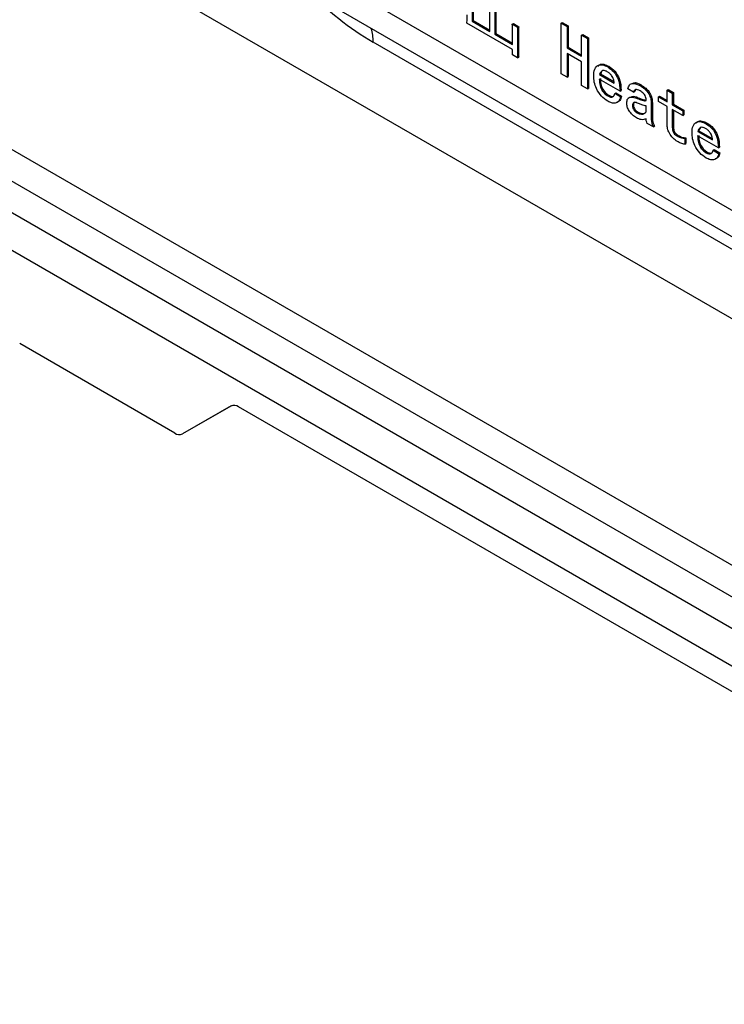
# Model space of a CAD drawing. Header units: millimetres. Extents: x 16386 to 23226, y -7201 to -2390.
# Tile 33 of 94: x 20879 to 20925, y -4676 to -4613. Entities that reach past the tile are written whole.
import ezdxf

# ---------------------------------------------------------------- set-up
doc = ezdxf.new("R2010")
doc.units = ezdxf.units.MM
doc.layers.get('0').update_dxf_attribs({"linetype": 'CONTINUOUS'})

msp = doc.modelspace()

# ---------------------------------------------------------------- linework, layer by layer
at = {"color": 7, "linetype": 'Continuous', "lineweight": 25}
for p, q in [((20672.951, -4506.212), (20958.513, -4671.064)), ((20712.744, -4509.181), (20972.088, -4658.897)), ((20831.538, -4593.679), (20959.174, -4667.362)), ((20831.538, -4595.721), (20958.606, -4669.076)), ((20959.162, -4673.887), (20831.538, -4600.212)), ((20898.502, -4609.425), (20963.06, -4646.693)), ((20899.538, -4611.714), (20964.096, -4648.983)), ((20908.427, -4611.812), (20908.427, -4612.615)), ((20908.498, -4611.772), (20908.498, -4612.574)), ((20909.585, -4613.283), (20909.585, -4611.526)), ((20909.899, -4611.707), (20909.899, -4613.465)), ((20909.97, -4611.748), (20909.97, -4613.424)), ((20908.427, -4612.615), (20908.498, -4612.574)), ((20908.498, -4612.574), (20909.585, -4613.201)), ((20911.041, -4614.448), (20908.096, -4612.748)), ((20908.427, -4612.615), (20909.585, -4613.283)), ((20911.024, -4612.815), (20911.095, -4612.774)), ((20911.024, -4612.815), (20911.371, -4613.016)), ((20911.095, -4612.774), (20911.442, -4612.975)), ((20911.371, -4613.016), (20911.442, -4612.975)), ((20914.183, -4612.748), (20914.254, -4612.707)), ((20914.183, -4616.014), (20914.183, -4612.748)), ((20914.183, -4612.748), (20914.564, -4612.967)), ((20914.254, -4612.707), (20914.634, -4612.927)), ((20914.564, -4612.967), (20914.634, -4612.927)), ((20914.564, -4612.967), (20914.564, -4614.343)), ((20914.634, -4612.927), (20914.634, -4614.302)), ((20909.899, -4613.465), (20909.97, -4613.424)), ((20909.899, -4613.465), (20911.041, -4614.123)), ((20909.97, -4613.424), (20911.041, -4614.042)), ((20911.041, -4614.123), (20911.041, -4613.321)), ((20911.355, -4613.483), (20911.426, -4613.443)), ((20911.355, -4613.483), (20911.355, -4614.343)), ((20911.426, -4613.443), (20911.426, -4614.302)), ((20915.507, -4613.512), (20915.577, -4613.471)), ((20915.507, -4613.512), (20915.887, -4613.731)), ((20915.507, -4614.887), (20915.507, -4613.512)), ((20915.577, -4613.471), (20915.958, -4613.691)), ((20915.887, -4613.731), (20915.958, -4613.691)), ((20915.887, -4613.731), (20915.887, -4616.998)), ((20915.958, -4613.691), (20915.958, -4616.957)), ((20966.595, -4651.235), (20902.038, -4613.967)), ((20911.041, -4614.792), (20911.041, -4614.448)), ((20911.355, -4614.343), (20911.426, -4614.302)), ((20914.564, -4614.343), (20914.634, -4614.302)), ((20914.564, -4614.343), (20915.507, -4614.887)), ((20914.634, -4614.302), (20915.506, -4614.805)), ((20911.371, -4614.983), (20911.041, -4614.792)), ((20911.371, -4614.983), (20911.442, -4614.942)), ((20915.507, -4615.25), (20914.564, -4614.706)), ((20914.564, -4614.706), (20914.564, -4616.234)), ((20914.634, -4614.746), (20914.634, -4616.193)), ((20915.507, -4616.778), (20915.507, -4615.25)), ((20917.194, -4615.574), (20917.264, -4615.534)), ((20914.564, -4616.234), (20914.183, -4616.014)), ((20914.564, -4616.234), (20914.634, -4616.193)), ((20917.988, -4617.141), (20916.648, -4616.367)), ((20916.664, -4616.071), (20916.735, -4616.03)), ((20916.664, -4616.071), (20917.607, -4616.615)), ((20916.735, -4616.03), (20917.589, -4616.523)), ((20915.887, -4616.998), (20915.507, -4616.778)), ((20915.887, -4616.998), (20915.958, -4616.957)), ((20918.864, -4617.207), (20918.5, -4616.997)), ((20919.278, -4616.778), (20919.348, -4616.737)), ((20917.194, -4617.446), (20917.264, -4617.405)), ((20917.64, -4617.284), (20917.711, -4617.243)), ((20917.64, -4617.284), (20918.004, -4617.494)), ((20917.711, -4617.243), (20918.075, -4617.453)), ((20917.988, -4617.141), (20918.058, -4617.1)), ((20918.004, -4617.494), (20918.075, -4617.453)), ((20918.864, -4617.207), (20918.935, -4617.167)), ((20919.096, -4617.608), (20919.167, -4617.568)), ((20920.469, -4617.503), (20920.539, -4617.462)), ((20920.469, -4617.809), (20920.469, -4617.503)), ((20920.469, -4617.503), (20921.031, -4617.828)), ((20920.539, -4617.462), (20921.031, -4617.746)), ((20921.031, -4617.083), (20921.102, -4617.042)), ((20921.031, -4617.828), (20921.031, -4617.083)), ((20921.031, -4617.083), (20921.362, -4617.274)), ((20921.102, -4617.042), (20921.433, -4617.233)), ((20921.362, -4617.274), (20921.433, -4617.233)), ((20921.362, -4617.274), (20921.362, -4618.019)), ((20921.433, -4617.233), (20921.433, -4617.978)), ((20918.782, -4618.076), (20918.852, -4618.036)), ((20919.675, -4618.477), (20919.675, -4618.095)), ((20920.006, -4617.924), (20920.076, -4617.883)), ((20920.006, -4617.924), (20920.006, -4618.974)), ((20920.076, -4617.883), (20920.076, -4618.933)), ((20921.031, -4618.134), (20920.469, -4617.809)), ((20921.031, -4619.28), (20921.031, -4618.134)), ((20921.362, -4618.019), (20921.433, -4617.978)), ((20921.362, -4618.019), (20922.04, -4618.41)), ((20921.433, -4617.978), (20922.111, -4618.37)), ((20919.079, -4618.535), (20919.15, -4618.494)), ((20920.006, -4618.974), (20920.076, -4618.933)), ((20922.04, -4618.716), (20921.362, -4618.324)), ((20921.362, -4618.324), (20921.362, -4619.49)), ((20921.433, -4618.365), (20921.433, -4619.449)), ((20922.04, -4618.41), (20922.111, -4618.37)), ((20922.04, -4618.41), (20922.04, -4618.716)), ((20922.04, -4618.716), (20922.111, -4618.675)), ((20922.111, -4618.37), (20922.111, -4618.675)), ((20920.138, -4619.452), (20919.741, -4619.222)), ((20920.138, -4619.452), (20920.209, -4619.411)), ((20921.362, -4619.49), (20921.433, -4619.449)), ((20923.545, -4619.241), (20923.616, -4619.2)), ((20921.676, -4620.034), (20921.747, -4619.993)), ((20922.172, -4620.187), (20922.243, -4620.146)), ((20922.172, -4620.187), (20922.172, -4620.569)), ((20922.243, -4620.146), (20922.243, -4620.528)), ((20924.339, -4620.807), (20922.999, -4620.034)), ((20923.016, -4619.738), (20923.087, -4619.697)), ((20923.016, -4619.738), (20923.959, -4620.282)), ((20923.087, -4619.697), (20923.94, -4620.19)), ((20922.172, -4620.569), (20922.243, -4620.528)), ((20924.339, -4620.807), (20924.41, -4620.766)), ((20923.545, -4621.113), (20923.616, -4621.072)), ((20923.992, -4620.951), (20924.062, -4620.91)), ((20923.992, -4620.951), (20924.356, -4621.161)), ((20924.062, -4620.91), (20924.426, -4621.12)), ((20924.356, -4621.161), (20924.426, -4621.12)), ((20889.228, -4639.231), (20879.207, -4633.446)), ((20892.865, -4637.469), (20889.728, -4639.281)), ((20892.849, -4637.478), (20889.728, -4639.281)), ((20960.212, -4676.127), (20893.349, -4637.528))]:
    msp.add_line(p, q, dxfattribs=at)
at = {"color": 8, "linetype": 'Continuous', "lineweight": 25}
msp.add_arc((20899.162, -4613.919), 2.876, 359.03851, 16.82162, dxfattribs=at)
at = {"color": 7, "linetype": 'Continuous', "lineweight": 25}
for centre, start, end in [((20893.056, -4637.937), 54.38262, 114.31214), ((20889.521, -4638.822), 234.38266, 294.31213)]:
    msp.add_arc(centre, 0.503, start, end, dxfattribs=at)
at = {"color": 8, "linetype": 'Continuous', "lineweight": 25}
msp.add_ellipse((20902.038, -4603.352), major_axis=(-8.482, 11.278), ratio=0.565784, start_param=1.794242, end_param=2.215742, dxfattribs=at)
at = {"color": 7, "linetype": 'Continuous', "lineweight": 25}
for points, knots in [([(20908.096, -4612.748), (20908.102, -4612.648), (20908.112, -4612.469), (20908.113, -4612.285), (20908.113, -4612.204)], [0, 0, 0, 0, 0.559974, 1, 1, 1, 1]), ([(20911.041, -4613.321), (20911.04, -4613.228), (20911.039, -4613.062), (20911.029, -4612.89), (20911.024, -4612.815)], [0, 0, 0, 0, 0.560017, 1, 1, 1, 1]), ([(20911.371, -4613.016), (20911.366, -4613.101), (20911.356, -4613.255), (20911.355, -4613.414), (20911.355, -4613.483)], [0, 0, 0, 0, 0.559976, 1, 1, 1, 1]), ([(20911.442, -4612.975), (20911.437, -4613.061), (20911.427, -4613.214), (20911.426, -4613.373), (20911.426, -4613.443)], [0, 0, 0, 0, 0.559976, 1, 1, 1, 1]), ([(20911.355, -4614.343), (20911.355, -4614.461), (20911.356, -4614.672), (20911.367, -4614.888), (20911.371, -4614.983)], [0, 0, 0, 0, 0.560014, 1, 1, 1, 1]), ([(20911.426, -4614.302), (20911.426, -4614.42), (20911.427, -4614.631), (20911.437, -4614.847), (20911.442, -4614.942)], [0, 0, 0, 0, 0.560014, 1, 1, 1, 1]), ([(20916.284, -4616.157), (20916.294, -4616.001), (20916.315, -4615.691), (20916.549, -4615.446), (20916.865, -4615.415), (20917.084, -4615.521), (20917.194, -4615.574)], [0, 0, 0, 0, 0.280392, 0.559309, 0.779464, 1, 1, 1, 1]), ([(20916.552, -4615.544), (20916.584, -4615.5), (20916.673, -4615.38), (20916.94, -4615.379), (20917.156, -4615.482), (20917.264, -4615.534)], [0, 0, 0, 0, 0.222696, 0.611013, 1, 1, 1, 1]), ([(20917.194, -4615.574), (20917.326, -4615.668), (20917.592, -4615.856), (20917.959, -4616.475), (20917.977, -4616.888), (20917.988, -4617.141)], [0, 0, 0, 0, 0.280464, 0.559675, 1, 1, 1, 1]), ([(20917.264, -4615.534), (20917.397, -4615.627), (20917.662, -4615.815), (20918.03, -4616.434), (20918.047, -4616.847), (20918.058, -4617.1)], [0, 0, 0, 0, 0.280464, 0.559675, 1, 1, 1, 1]), ([(20917.194, -4617.79), (20917.054, -4617.693), (20916.775, -4617.498), (20916.461, -4617.018), (20916.303, -4616.548), (20916.29, -4616.287), (20916.284, -4616.157)], [0, 0, 0, 0, 0.279799, 0.558941, 0.779142, 1, 1, 1, 1]), ([(20916.648, -4616.367), (20916.651, -4616.474), (20916.657, -4616.688), (20916.772, -4617.031), (20916.979, -4617.299), (20917.122, -4617.397), (20917.194, -4617.446)], [0, 0, 0, 0, 0.281279, 0.559598, 0.779667, 1, 1, 1, 1]), ([(20917.161, -4615.88), (20917.095, -4615.85), (20916.965, -4615.79), (20916.758, -4615.824), (20916.7, -4615.977), (20916.664, -4616.071)], [0, 0, 0, 0, 0.280646, 0.560769, 1, 1, 1, 1]), ([(20916.719, -4616.326), (20916.722, -4616.434), (20916.728, -4616.647), (20916.843, -4616.99), (20917.049, -4617.258), (20917.193, -4617.356), (20917.264, -4617.405)], [0, 0, 0, 0, 0.281279, 0.559598, 0.779667, 1, 1, 1, 1]), ([(20916.881, -4615.796), (20916.879, -4615.796), (20916.791, -4615.811), (20916.763, -4615.922), (20916.735, -4616.03)], [0, 0, 0, 0, 0.022163, 1, 1, 1, 1]), ([(20917.607, -4616.615), (20917.596, -4616.536), (20917.573, -4616.379), (20917.464, -4616.143), (20917.31, -4615.977), (20917.211, -4615.912), (20917.161, -4615.88)], [0, 0, 0, 0, 0.280779, 0.558801, 0.779213, 1, 1, 1, 1]), ([(20918.5, -4616.997), (20918.525, -4616.899), (20918.574, -4616.702), (20918.862, -4616.586), (20919.12, -4616.705), (20919.278, -4616.778)], [0, 0, 0, 0, 0.280147, 0.560386, 1, 1, 1, 1]), ([(20918.845, -4616.616), (20918.861, -4616.608), (20918.991, -4616.541), (20919.182, -4616.645), (20919.348, -4616.737)], [0, 0, 0, 0, 0.124576, 1, 1, 1, 1]), ([(20919.278, -4617.121), (20919.226, -4617.094), (20919.124, -4617.038), (20918.987, -4617.024), (20918.902, -4617.096), (20918.877, -4617.17), (20918.864, -4617.207)], [0, 0, 0, 0, 0.280835, 0.559783, 0.779682, 1, 1, 1, 1]), ([(20919.278, -4616.778), (20919.38, -4616.842), (20919.585, -4616.971), (20919.848, -4617.284), (20919.989, -4617.635), (20920, -4617.827), (20920.006, -4617.924)], [0, 0, 0, 0, 0.281033, 0.559801, 0.779408, 1, 1, 1, 1]), ([(20919.348, -4616.737), (20919.451, -4616.801), (20919.655, -4616.93), (20919.918, -4617.243), (20920.06, -4617.594), (20920.071, -4617.786), (20920.076, -4617.883)], [0, 0, 0, 0, 0.281033, 0.559801, 0.779408, 1, 1, 1, 1]), ([(20917.194, -4617.446), (20917.253, -4617.476), (20917.372, -4617.535), (20917.52, -4617.52), (20917.608, -4617.422), (20917.629, -4617.33), (20917.64, -4617.284)], [0, 0, 0, 0, 0.280239, 0.559326, 0.779491, 1, 1, 1, 1]), ([(20918.004, -4617.494), (20917.98, -4617.602), (20917.931, -4617.819), (20917.7, -4617.927), (20917.447, -4617.917), (20917.278, -4617.832), (20917.194, -4617.79)], [0, 0, 0, 0, 0.279307, 0.558823, 0.779278, 1, 1, 1, 1]), ([(20917.264, -4617.405), (20917.323, -4617.433), (20917.439, -4617.489), (20917.558, -4617.496), (20917.592, -4617.459), (20917.592, -4617.458)], [0, 0, 0, 0, 0.497451, 0.992858, 1, 1, 1, 1]), ([(20918.075, -4617.453), (20918.052, -4617.565), (20918.01, -4617.77), (20917.853, -4617.825), (20917.781, -4617.85)], [0, 0, 0, 0, 0.542835, 1, 1, 1, 1]), ([(20918.418, -4617.905), (20918.428, -4617.801), (20918.45, -4617.595), (20918.714, -4617.471), (20918.951, -4617.556), (20919.096, -4617.608)], [0, 0, 0, 0, 0.2796273, 0.5587787, 1, 1, 1, 1]), ([(20918.735, -4617.485), (20918.739, -4617.482), (20918.847, -4617.418), (20919.01, -4617.495), (20919.167, -4617.568)], [0, 0, 0, 0, 0.042185, 1, 1, 1, 1]), ([(20919.005, -4617.042), (20918.996, -4617.049), (20918.96, -4617.074), (20918.946, -4617.127), (20918.935, -4617.167)], [0, 0, 0, 0, 0.247069, 1, 1, 1, 1]), ([(20919.096, -4617.608), (20919.202, -4617.649), (20919.361, -4617.71), (20919.545, -4617.762), (20919.629, -4617.761), (20919.668, -4617.737), (20919.672, -4617.708), (20919.675, -4617.694)], [0, 0, 0, 0, 0.500757, 0.750954, 0.875801, 0.938088, 1, 1, 1, 1]), ([(20919.167, -4617.568), (20919.272, -4617.606), (20919.43, -4617.664), (20919.603, -4617.723), (20919.659, -4617.716), (20919.669, -4617.715)], [0, 0, 0, 0, 0.622134, 0.932974, 1, 1, 1, 1]), ([(20919.675, -4617.694), (20919.67, -4617.651), (20919.661, -4617.566), (20919.609, -4617.427), (20919.484, -4617.244), (20919.363, -4617.172), (20919.278, -4617.121)], [0, 0, 0, 0, 0.187038, 0.374533, 0.560331, 1, 1, 1, 1]), ([(20919.046, -4618.86), (20918.961, -4618.803), (20918.791, -4618.69), (20918.574, -4618.437), (20918.434, -4618.148), (20918.423, -4617.986), (20918.418, -4617.905)], [0, 0, 0, 0, 0.280662, 0.5605646, 0.7798745, 1, 1, 1, 1]), ([(20919.178, -4617.943), (20919.069, -4617.895), (20918.917, -4617.83), (20918.794, -4617.939), (20918.786, -4618.031), (20918.782, -4618.076)], [0, 0, 0, 0, 0.559285, 0.77933, 1, 1, 1, 1]), ([(20918.782, -4618.076), (20918.788, -4618.127), (20918.8, -4618.227), (20918.908, -4618.419), (20919.014, -4618.491), (20919.079, -4618.535)], [0, 0, 0, 0, 0.280109, 0.560593, 1, 1, 1, 1]), ([(20918.935, -4617.853), (20918.912, -4617.869), (20918.861, -4617.904), (20918.856, -4617.988), (20918.852, -4618.036)], [0, 0, 0, 0, 0.440588, 1, 1, 1, 1]), ([(20918.852, -4618.036), (20918.858, -4618.086), (20918.871, -4618.186), (20918.978, -4618.378), (20919.085, -4618.45), (20919.15, -4618.494)], [0, 0, 0, 0, 0.280109, 0.560593, 1, 1, 1, 1]), ([(20919.675, -4618.095), (20919.584, -4618.076), (20919.421, -4618.041), (20919.253, -4617.973), (20919.178, -4617.943)], [0, 0, 0, 0, 0.559856, 1, 1, 1, 1]), ([(20919.675, -4618.917), (20919.572, -4618.956), (20919.388, -4619.027), (20919.151, -4618.911), (20919.046, -4618.86)], [0, 0, 0, 0, 0.55825, 1, 1, 1, 1]), ([(20919.079, -4618.535), (20919.146, -4618.564), (20919.279, -4618.623), (20919.506, -4618.642), (20919.611, -4618.54), (20919.675, -4618.477)], [0, 0, 0, 0, 0.280693, 0.561821, 1, 1, 1, 1]), ([(20919.15, -4618.494), (20919.217, -4618.525), (20919.352, -4618.586), (20919.472, -4618.583), (20919.532, -4618.581)], [0, 0, 0, 0, 0.499614, 1, 1, 1, 1]), ([(20919.741, -4619.222), (20919.718, -4619.163), (20919.676, -4619.055), (20919.675, -4618.959), (20919.675, -4618.917)], [0, 0, 0, 0, 0.557247, 1, 1, 1, 1]), ([(20920.076, -4618.933), (20920.084, -4619.02), (20920.099, -4619.176), (20920.175, -4619.339), (20920.209, -4619.411)], [0, 0, 0, 0, 0.558466, 1, 1, 1, 1]), ([(20920.006, -4618.974), (20920.014, -4619.061), (20920.028, -4619.217), (20920.104, -4619.38), (20920.138, -4619.452)], [0, 0, 0, 0, 0.558466, 1, 1, 1, 1]), ([(20921.693, -4620.387), (20921.596, -4620.323), (20921.403, -4620.194), (20921.169, -4619.88), (20921.046, -4619.551), (20921.036, -4619.37), (20921.031, -4619.28)], [0, 0, 0, 0, 0.280373, 0.559437, 0.779307, 1, 1, 1, 1]), ([(20921.362, -4619.49), (20921.366, -4619.547), (20921.374, -4619.66), (20921.445, -4619.843), (20921.564, -4619.964), (20921.639, -4620.011), (20921.676, -4620.034)], [0, 0, 0, 0, 0.2806501, 0.559242, 0.7790458, 1, 1, 1, 1]), ([(20921.433, -4619.449), (20921.436, -4619.506), (20921.444, -4619.62), (20921.516, -4619.802), (20921.635, -4619.923), (20921.709, -4619.97), (20921.747, -4619.993)], [0, 0, 0, 0, 0.2806501, 0.559242, 0.7790458, 1, 1, 1, 1]), ([(20922.635, -4619.824), (20922.646, -4619.668), (20922.667, -4619.357), (20922.901, -4619.112), (20923.216, -4619.081), (20923.436, -4619.188), (20923.545, -4619.241)], [0, 0, 0, 0, 0.280388, 0.559301, 0.779453, 1, 1, 1, 1]), ([(20922.904, -4619.21), (20922.936, -4619.167), (20923.025, -4619.047), (20923.291, -4619.046), (20923.508, -4619.149), (20923.616, -4619.2)], [0, 0, 0, 0, 0.22268, 0.610992, 1, 1, 1, 1]), ([(20923.512, -4619.547), (20923.447, -4619.517), (20923.316, -4619.457), (20923.109, -4619.49), (20923.051, -4619.644), (20923.016, -4619.738)], [0, 0, 0, 0, 0.280646, 0.560769, 1, 1, 1, 1]), ([(20923.233, -4619.463), (20923.231, -4619.463), (20923.143, -4619.477), (20923.114, -4619.588), (20923.087, -4619.697)], [0, 0, 0, 0, 0.022163, 1, 1, 1, 1]), ([(20923.959, -4620.282), (20923.947, -4620.203), (20923.925, -4620.046), (20923.815, -4619.81), (20923.662, -4619.643), (20923.562, -4619.579), (20923.512, -4619.547)], [0, 0, 0, 0, 0.280779, 0.558801, 0.779213, 1, 1, 1, 1]), ([(20923.545, -4619.241), (20923.678, -4619.335), (20923.943, -4619.522), (20924.311, -4620.142), (20924.328, -4620.555), (20924.339, -4620.807)], [0, 0, 0, 0, 0.280453, 0.559666, 1, 1, 1, 1]), ([(20923.616, -4619.2), (20923.749, -4619.294), (20924.014, -4619.481), (20924.381, -4620.101), (20924.399, -4620.514), (20924.41, -4620.766)], [0, 0, 0, 0, 0.280453, 0.559666, 1, 1, 1, 1]), ([(20921.676, -4620.034), (20921.774, -4620.087), (20921.947, -4620.182), (20922.104, -4620.185), (20922.172, -4620.187)], [0, 0, 0, 0, 0.5600835, 1, 1, 1, 1]), ([(20921.747, -4619.993), (20921.844, -4620.046), (20922.018, -4620.141), (20922.174, -4620.145), (20922.243, -4620.146)], [0, 0, 0, 0, 0.5600835, 1, 1, 1, 1]), ([(20923.545, -4621.457), (20923.405, -4621.359), (20923.126, -4621.165), (20922.813, -4620.684), (20922.655, -4620.214), (20922.642, -4619.954), (20922.635, -4619.824)], [0, 0, 0, 0, 0.27981, 0.558939, 0.779144, 1, 1, 1, 1]), ([(20922.999, -4620.034), (20923.002, -4620.141), (20923.009, -4620.355), (20923.124, -4620.697), (20923.33, -4620.966), (20923.474, -4621.064), (20923.545, -4621.113)], [0, 0, 0, 0, 0.281275, 0.559601, 0.779648, 1, 1, 1, 1]), ([(20923.07, -4619.993), (20923.073, -4620.1), (20923.079, -4620.314), (20923.194, -4620.657), (20923.401, -4620.925), (20923.544, -4621.023), (20923.616, -4621.072)], [0, 0, 0, 0, 0.281275, 0.559601, 0.779648, 1, 1, 1, 1]), ([(20922.172, -4620.569), (20922.085, -4620.552), (20921.929, -4620.521), (20921.765, -4620.428), (20921.693, -4620.387)], [0, 0, 0, 0, 0.5596295, 1, 1, 1, 1]), ([(20923.545, -4621.113), (20923.605, -4621.143), (20923.723, -4621.202), (20923.871, -4621.186), (20923.959, -4621.089), (20923.981, -4620.997), (20923.992, -4620.951)], [0, 0, 0, 0, 0.2802471, 0.5593137, 0.779485, 1, 1, 1, 1]), ([(20924.356, -4621.161), (20924.331, -4621.269), (20924.282, -4621.485), (20924.051, -4621.594), (20923.799, -4621.583), (20923.63, -4621.499), (20923.545, -4621.457)], [0, 0, 0, 0, 0.279309, 0.558839, 0.779295, 1, 1, 1, 1]), ([(20923.616, -4621.072), (20923.674, -4621.1), (20923.79, -4621.156), (20923.91, -4621.162), (20923.943, -4621.125), (20923.944, -4621.125)], [0, 0, 0, 0, 0.497476, 0.992857, 1, 1, 1, 1]), ([(20924.426, -4621.12), (20924.404, -4621.231), (20924.361, -4621.436), (20924.204, -4621.492), (20924.132, -4621.517)], [0, 0, 0, 0, 0.542821, 1, 1, 1, 1])]:
    msp.add_open_spline(points, degree=3, knots=knots, dxfattribs=at)

doc.saveas('drawing.dxf')
